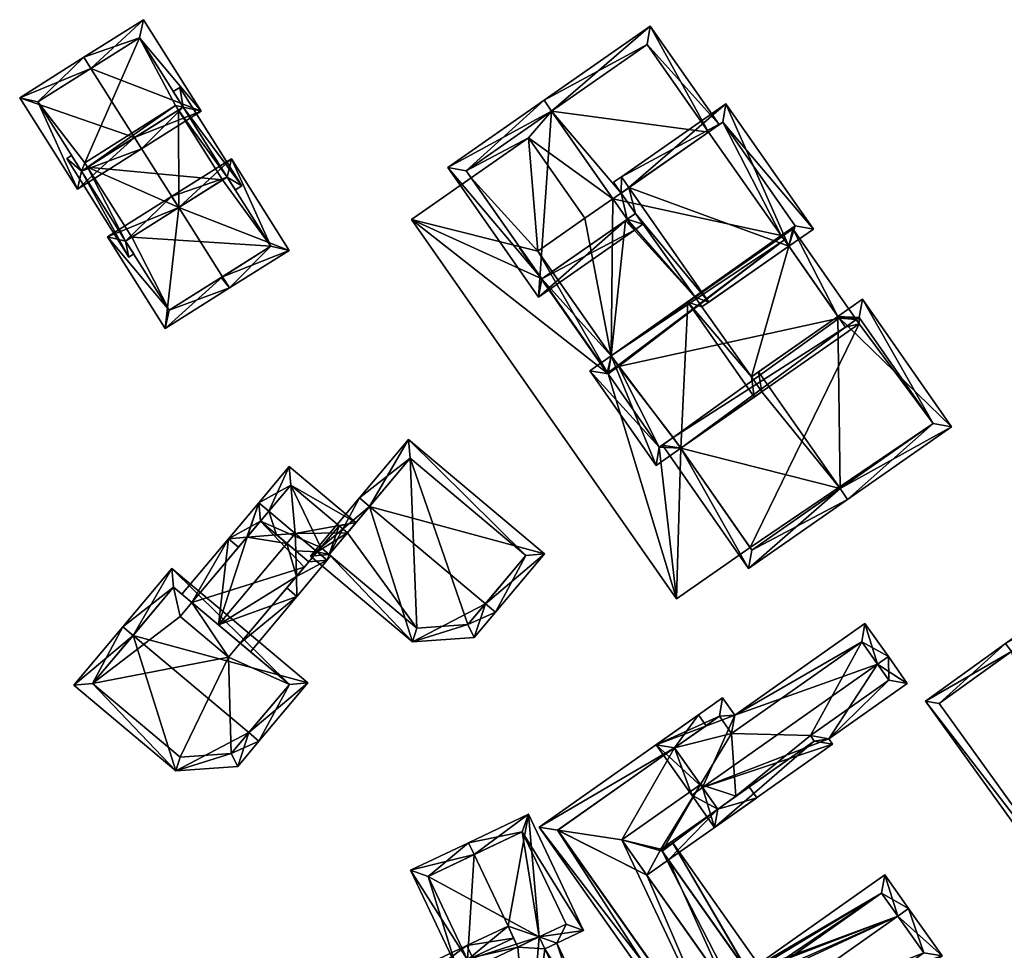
# Model space of a CAD drawing. Header units: inches. Extents: x 2558739 to 2563058, y 1133992 to 1137021.
# Tile 21 of 97: x 2560825 to 2560900, y 1134219 to 1134290. Entities that reach past the tile are written whole.
import ezdxf

# ---------------------------------------------------------------- set-up
doc = ezdxf.new("R2010")
doc.units = ezdxf.units.IN
doc.header["$MEASUREMENT"] = 0
doc.layers.add('Gebaeude Einzelhaus', color=10, linetype='Continuous')

msp = doc.modelspace()

# ---------------------------------------------------------------- meshes
at = {"layer": 'Gebaeude Einzelhaus'}
mesh = msp.add_polyface(dxfattribs=at)
corners = [(2560830.346, 1134286.091, 388.005), (2560838.724, 1134282.844, 384.946), (2560834.346, 1134289.793, 384.946), (2560833.658, 1134280.834, 388.005), (2560834.191, 1134279.988, 388.005), (2560829.813, 1134286.937, 388.005), (2560824.937, 1134283.865, 385.497), (2560829.316, 1134276.916, 385.497), (2560837.345, 1134283.157, 385.517), (2560829.629, 1134278.295, 385.932), (2560834.033, 1134288.414, 385.517), (2560826.316, 1134283.552, 385.932), (2560837.345, 1134283.157, 384.77), (2560834.033, 1134288.414, 376.92), (2560837.345, 1134283.157, 376.92), (2560826.316, 1134283.552, 376.92), (2560829.629, 1134278.295, 376.92), (2560829.629, 1134278.295, 384.702), (2560833.658, 1134280.834, 386.66), (2560836.99, 1134282.933, 384.952), (2560830.096, 1134278.589, 384.929), (2560830.096, 1134278.589, 376.92), (2560836.99, 1134282.933, 376.92), (2560836.776, 1134283.272, 376.92), (2560829.882, 1134278.929, 376.92)]
mesh.append_faces([[corners[k] for k in face] for face in [(11, 9, 7), (6, 11, 7), (0, 11, 5), (10, 0, 5), (5, 11, 6), (2, 10, 5), (8, 10, 1), (1, 10, 2), (9, 3, 4), (4, 3, 8), (7, 9, 4), (4, 8, 1), (3, 7, 4), (5, 6, 0), (0, 6, 3), (3, 6, 7), (0, 2, 5), (4, 1, 3), (3, 1, 0), (0, 1, 2)]], dxfattribs={"color": 13})
mesh.append_faces([[corners[k] for k in face] for face in [(13, 24, 15), (15, 24, 16), (16, 24, 21), (14, 23, 13), (13, 23, 24), (14, 22, 23), (12, 22, 14), (12, 19, 22), (20, 17, 21), (21, 17, 16), (18, 9, 20), (20, 9, 17), (18, 3, 9), (12, 8, 19), (19, 8, 18), (18, 8, 3), (15, 17, 11), (11, 17, 9), (15, 16, 17), (0, 10, 11), (11, 10, 15), (15, 10, 13), (13, 12, 14), (13, 10, 12), (12, 10, 8)]], dxfattribs={"color": 41})
mesh = msp.add_polyface(dxfattribs=at)
corners = [(2560877.209, 1134281.248, 391.704), (2560878.029, 1134281.821, 391.198), (2560872.805, 1134289.303, 391.198), (2560865.311, 1134282.85, 396.176), (2560864.738, 1134283.67, 396.176), (2560870.585, 1134276.623, 395.791), (2560871.045, 1134274.636, 396.176), (2560871.668, 1134275.071, 395.791), (2560872.239, 1134274.253, 395.791), (2560871.616, 1134273.818, 396.176), (2560872.558, 1134287.91, 391.704), (2560857.435, 1134278.571, 391.198), (2560864.314, 1134268.719, 391.198), (2560858.828, 1134278.324, 391.757), (2560864.561, 1134270.111, 391.757), (2560870.921, 1134274.549, 396.091), (2560871.045, 1134274.636, 395.391), (2560872.558, 1134287.91, 376.813), (2560877.209, 1134281.248, 376.813), (2560865.311, 1134282.85, 376.813), (2560869.962, 1134276.188, 376.813), (2560858.828, 1134278.324, 376.813), (2560864.561, 1134270.111, 391.215), (2560859.205, 1134277.783, 382.864), (2560859.205, 1134277.783, 376.813), (2560864.561, 1134270.111, 382.864), (2560865.355, 1134270.665, 391.726), (2560865.356, 1134270.665, 382.864), (2560870.921, 1134274.549, 395.311), (2560867.84, 1134274.707, 376.813), (2560863.566, 1134280.828, 376.813)]
mesh.append_faces([[corners[k] for k in face] for face in [(9, 15, 6), (11, 14, 12), (12, 14, 9), (9, 14, 15), (4, 13, 11), (11, 13, 14), (4, 3, 13), (3, 12, 6), (6, 12, 9), (4, 11, 3), (3, 11, 12), (10, 1, 0), (10, 2, 1), (10, 4, 2), (10, 3, 4), (6, 8, 9), (6, 7, 8), (8, 6, 9), (6, 8, 7), (5, 6, 7), (0, 3, 5), (5, 3, 6), (0, 2, 3), (3, 2, 4), (0, 1, 2)]], dxfattribs={"color": 13})
mesh.append_faces([[corners[k] for k in face] for face in [(20, 30, 19), (19, 30, 21), (21, 30, 24), (20, 29, 30), (15, 16, 6), (15, 28, 16), (15, 26, 28), (26, 22, 27), (27, 22, 25), (15, 14, 26), (26, 14, 22), (22, 23, 25), (23, 21, 24), (22, 13, 23), (23, 13, 21), (22, 14, 13), (13, 19, 21), (13, 3, 19), (17, 18, 19), (19, 18, 20), (3, 10, 19), (19, 10, 17), (17, 0, 18), (17, 10, 0), (6, 16, 7)]], dxfattribs={"color": 41})
mesh = msp.add_polyface(dxfattribs=at)
corners = [(2560837.345, 1134283.157, 384.77), (2560837.089, 1134284.651, 384.518), (2560836.598, 1134284.342, 384.77), (2560841.8, 1134277.174, 384.518), (2560840.692, 1134277.845, 384.77), (2560836.99, 1134282.933, 384.952), (2560837.005, 1134275.522, 386.66), (2560833.658, 1134280.834, 386.66), (2560840.337, 1134277.621, 384.952), (2560841.309, 1134276.865, 384.769), (2560832.976, 1134272.983, 384.702), (2560833.214, 1134271.765, 384.518), (2560833.593, 1134272.004, 384.702), (2560829.629, 1134278.295, 384.702), (2560828.503, 1134279.242, 384.518), (2560830.096, 1134278.589, 384.929), (2560833.443, 1134273.277, 384.929), (2560828.882, 1134279.481, 384.702), (2560840.337, 1134277.621, 376.92), (2560836.99, 1134282.933, 376.92), (2560830.096, 1134278.589, 376.92), (2560833.443, 1134273.277, 376.92), (2560829.882, 1134278.929, 376.92), (2560836.776, 1134283.272, 376.92)]
mesh.append_faces([[corners[k] for k in face] for face in [(13, 14, 17), (13, 11, 14), (15, 10, 13), (13, 10, 11), (11, 10, 12), (15, 16, 10), (4, 3, 9), (4, 0, 3), (3, 0, 1), (1, 0, 2), (8, 5, 4), (4, 5, 0), (14, 13, 17), (15, 6, 7), (15, 16, 6), (13, 10, 15), (15, 10, 16), (14, 11, 13), (13, 11, 10), (10, 11, 12), (3, 4, 9), (4, 5, 8), (8, 5, 6), (6, 5, 7), (3, 0, 4), (4, 0, 5), (3, 1, 0), (0, 1, 2)]], dxfattribs={"color": 13})
mesh.append_faces([[corners[k] for k in face] for face in [(20, 18, 21), (20, 19, 18), (20, 23, 19), (20, 22, 23), (21, 16, 20), (20, 16, 15), (8, 18, 5), (5, 18, 19)]], dxfattribs={"color": 41})
mesh = msp.add_polyface(dxfattribs=at)
corners = [(2560869.826, 1134264.264, 392.277), (2560868.211, 1134263.136, 391.198), (2560873.238, 1134255.936, 391.198), (2560875.111, 1134257.244, 392.45), (2560875.663, 1134268.34, 396.176), (2560880.69, 1134261.14, 396.176), (2560880.474, 1134262.671, 395.818), (2560881.263, 1134261.54, 395.818), (2560883.321, 1134272.592, 391.71), (2560887.051, 1134267.263, 391.706), (2560876.721, 1134267.983, 395.836), (2560876.206, 1134268.719, 395.836), (2560883.626, 1134273.9, 391.198), (2560888.436, 1134267.012, 391.198), (2560887.149, 1134267.123, 391.706), (2560882.806, 1134273.328, 391.711), (2560887.616, 1134266.439, 391.711), (2560870.398, 1134263.444, 392.277), (2560869.61, 1134262.895, 391.751), (2560873.485, 1134257.329, 391.746), (2560874.539, 1134258.064, 392.45), (2560875.111, 1134257.244, 391.742), (2560874.539, 1134258.064, 391.742), (2560873.718, 1134257.492, 391.198), (2560880.266, 1134248.115, 391.198), (2560887.206, 1134254.18, 396.176), (2560887.779, 1134253.36, 396.176), (2560881.014, 1134263.048, 396.176), (2560895.673, 1134258.871, 391.198), (2560887.051, 1134267.263, 392.369), (2560888.908, 1134268.56, 391.198), (2560880.514, 1134249.508, 391.742), (2560894.28, 1134259.119, 391.715), (2560888.66, 1134267.168, 391.715), (2560887.149, 1134267.123, 392.369), (2560887.616, 1134266.439, 392.373), (2560877.248, 1134268.351, 396.176), (2560871.668, 1134275.071, 395.791), (2560871.045, 1134274.636, 395.391), (2560870.921, 1134274.549, 395.311), (2560869.826, 1134264.264, 391.727), (2560871.182, 1134277.04, 396.176), (2560870.585, 1134276.623, 395.791), (2560870.609, 1134277.86, 396.176), (2560870.012, 1134277.443, 395.791), (2560865.355, 1134270.665, 391.726), (2560864.561, 1134270.111, 391.215), (2560870.339, 1134263.528, 391.727), (2560869.519, 1134262.955, 391.198), (2560862.88, 1134272.464, 391.198), (2560862.906, 1134272.482, 391.215), (2560883.321, 1134272.592, 392.367), (2560885.184, 1134273.893, 391.198), (2560878.545, 1134283.401, 391.198), (2560882.748, 1134273.411, 392.367), (2560883.791, 1134274.14, 391.713), (2560878.298, 1134282.009, 391.712), (2560870.398, 1134263.444, 382.864), (2560869.825, 1134264.264, 382.864), (2560869.61, 1134262.895, 382.864), (2560873.485, 1134257.329, 382.864), (2560874.539, 1134258.064, 382.864), (2560875.111, 1134257.244, 382.864), (2560888.436, 1134267.012, 376.813), (2560887.616, 1134266.439, 376.813), (2560887.149, 1134267.123, 376.813), (2560882.978, 1134273.083, 376.813), (2560882.806, 1134273.328, 376.813), (2560875.111, 1134257.244, 376.813), (2560874.539, 1134258.064, 376.813), (2560888.654, 1134266.7, 376.813), (2560870.398, 1134263.444, 376.813), (2560873.485, 1134257.329, 376.813), (2560869.61, 1134262.895, 376.813), (2560870.339, 1134263.528, 376.813), (2560869.826, 1134264.264, 376.813), (2560880.372, 1134249.712, 382.864), (2560880.514, 1134249.508, 376.813), (2560880.372, 1134249.712, 376.813), (2560894.28, 1134259.119, 376.813), (2560888.66, 1134267.168, 376.813), (2560882.748, 1134273.411, 376.813), (2560883.791, 1134274.14, 376.813), (2560878.298, 1134282.009, 376.813), (2560877.209, 1134281.248, 391.704), (2560877.209, 1134281.248, 376.813), (2560865.356, 1134270.665, 382.864), (2560864.273, 1134272.216, 376.813), (2560867.84, 1134274.707, 376.813), (2560869.962, 1134276.188, 376.813)]
mesh.append_faces([[corners[k] for k in face] for face in [(52, 56, 53), (53, 56, 43), (43, 56, 41), (51, 55, 52), (52, 55, 56), (51, 54, 55), (40, 46, 45), (46, 49, 50), (40, 48, 46), (46, 48, 49), (40, 47, 48), (43, 42, 44), (43, 41, 42), (51, 41, 36), (51, 53, 41), (41, 53, 43), (51, 52, 53), (49, 46, 50), (49, 48, 46), (40, 46, 48), (47, 40, 48), (45, 46, 40), (40, 39, 45), (42, 43, 44), (37, 41, 42), (42, 41, 43), (37, 36, 41), (40, 11, 39), (39, 11, 38), (38, 11, 37), (37, 11, 36), (36, 11, 10), (29, 33, 34), (34, 33, 35), (32, 26, 25), (32, 28, 26), (29, 30, 33), (33, 30, 32), (32, 30, 28), (21, 23, 22), (31, 24, 21), (21, 24, 23), (31, 26, 24), (31, 25, 26), (25, 29, 27), (25, 28, 29), (29, 28, 30), (25, 26, 28), (7, 27, 6), (21, 25, 7), (7, 25, 27), (21, 24, 25), (25, 24, 26), (21, 23, 24), (21, 22, 23), (12, 8, 15), (13, 9, 12), (12, 9, 8), (13, 14, 9), (13, 16, 14), (1, 19, 2), (2, 19, 3), (3, 19, 20), (0, 18, 1), (1, 18, 19), (0, 17, 18), (13, 14, 16), (15, 8, 12), (13, 9, 14), (9, 13, 12), (9, 12, 8), (4, 10, 11), (4, 6, 10), (10, 6, 8), (8, 6, 9), (4, 5, 6), (6, 5, 7), (0, 3, 4), (4, 3, 5), (0, 2, 3), (0, 1, 2)]], dxfattribs={"color": 13})
mesh.append_faces([[corners[k] for k in face] for face in [(75, 81, 67), (81, 83, 82), (81, 85, 83), (75, 89, 81), (81, 89, 85), (75, 88, 89), (75, 87, 88), (51, 36, 8), (8, 36, 10), (40, 45, 58), (58, 45, 86), (41, 84, 42), (84, 83, 85), (41, 56, 84), (84, 56, 83), (56, 82, 83), (56, 55, 82), (55, 81, 82), (55, 54, 81), (8, 15, 51), (51, 15, 54), (54, 15, 81), (81, 15, 67), (78, 79, 77), (78, 70, 79), (79, 70, 80), (80, 70, 63), (78, 68, 70), (35, 16, 34), (34, 16, 14), (34, 14, 29), (29, 14, 9), (33, 16, 35), (33, 13, 16), (33, 80, 13), (13, 80, 63), (33, 32, 80), (80, 32, 79), (32, 77, 79), (25, 31, 32), (32, 31, 77), (77, 76, 78), (76, 21, 62), (77, 31, 76), (76, 31, 21), (27, 9, 6), (27, 29, 9), (70, 64, 63), (66, 75, 67), (66, 74, 75), (65, 71, 66), (66, 71, 74), (71, 72, 73), (64, 69, 65), (65, 69, 71), (71, 69, 72), (70, 68, 64), (64, 68, 69), (16, 64, 14), (14, 64, 65), (8, 66, 15), (15, 66, 67), (9, 65, 8), (8, 65, 66), (9, 14, 65), (13, 64, 16), (13, 63, 64), (5, 21, 7), (5, 3, 21), (21, 61, 62), (21, 22, 61), (21, 3, 22), (22, 3, 20), (19, 22, 20), (19, 60, 22), (22, 60, 61), (59, 19, 18), (59, 60, 19), (57, 18, 17), (57, 59, 18), (40, 17, 0), (58, 57, 40), (40, 57, 17), (0, 4, 40), (40, 4, 11)]], dxfattribs={"color": 41})
mesh = msp.add_polyface(dxfattribs=at)
corners = [(2560874.796, 1134245.819, 382.864), (2560873.485, 1134257.329, 382.864), (2560869.61, 1134262.895, 382.864), (2560875.111, 1134257.244, 382.864), (2560874.539, 1134258.064, 382.864), (2560869.825, 1134264.264, 382.864), (2560870.398, 1134263.444, 382.864), (2560864.561, 1134270.111, 382.864), (2560854.684, 1134274.626, 382.864), (2560865.356, 1134270.665, 382.864), (2560859.205, 1134277.783, 382.864), (2560880.372, 1134249.712, 382.864), (2560859.205, 1134277.783, 376.813), (2560854.684, 1134274.626, 376.813), (2560874.796, 1134245.819, 376.813), (2560880.372, 1134249.712, 376.813), (2560873.485, 1134257.329, 376.813), (2560874.539, 1134258.064, 376.813), (2560875.111, 1134257.244, 376.813), (2560869.61, 1134262.895, 376.813), (2560864.273, 1134272.216, 376.813), (2560863.566, 1134280.828, 376.813), (2560867.84, 1134274.707, 376.813), (2560869.826, 1134264.264, 376.813), (2560870.339, 1134263.528, 376.813), (2560870.398, 1134263.444, 376.813)]
mesh.append_faces([[corners[k] for k in face] for face in [(3, 0, 11), (8, 7, 10), (7, 5, 9), (0, 2, 8), (8, 2, 7), (7, 2, 5), (5, 2, 6), (4, 1, 3), (3, 1, 0), (0, 1, 2)]], dxfattribs={"color": 13})
mesh.append_faces([[corners[k] for k in face] for face in [(19, 24, 25), (19, 23, 24), (19, 20, 23), (20, 21, 22), (20, 12, 21), (19, 13, 20), (20, 13, 12), (16, 14, 19), (19, 14, 13), (16, 18, 14), (14, 18, 15), (16, 17, 18), (14, 15, 0), (0, 15, 11), (0, 8, 14), (14, 8, 13), (10, 12, 8), (8, 12, 13)]], dxfattribs={"color": 41})
mesh = msp.add_polyface(dxfattribs=at)
corners = [(2560837.005, 1134275.522, 388.127), (2560845.384, 1134272.274, 385.069), (2560841.005, 1134279.224, 385.069), (2560840.319, 1134270.263, 388.127), (2560840.851, 1134269.418, 388.127), (2560836.472, 1134276.368, 388.127), (2560831.597, 1134273.296, 385.619), (2560835.975, 1134266.346, 385.619), (2560844.005, 1134272.587, 385.64), (2560840.692, 1134277.845, 385.64), (2560832.976, 1134272.983, 386.054), (2560836.288, 1134267.725, 386.054), (2560840.225, 1134270.204, 388.079), (2560836.288, 1134267.725, 376.92), (2560844.005, 1134272.587, 376.92), (2560840.692, 1134277.845, 376.92), (2560840.692, 1134277.845, 384.77), (2560837.005, 1134275.522, 386.66), (2560833.443, 1134273.277, 384.929), (2560832.976, 1134272.983, 384.702), (2560840.337, 1134277.621, 384.952), (2560840.337, 1134277.621, 376.92), (2560833.443, 1134273.277, 376.92), (2560832.976, 1134272.983, 376.92)]
mesh.append_faces([[corners[k] for k in face] for face in [(3, 8, 4), (4, 11, 12), (12, 3, 4), (7, 11, 4), (10, 11, 6), (6, 11, 7), (0, 10, 5), (9, 0, 5), (5, 10, 6), (8, 9, 2), (2, 9, 5), (4, 8, 1), (1, 8, 2), (0, 7, 3), (3, 7, 4), (5, 6, 0), (0, 6, 7), (0, 2, 5), (4, 1, 3), (3, 1, 0), (0, 1, 2)]], dxfattribs={"color": 13})
mesh.append_faces([[corners[k] for k in face] for face in [(14, 21, 15), (14, 22, 21), (14, 13, 22), (22, 13, 23), (11, 19, 13), (13, 19, 23), (11, 10, 19), (19, 22, 23), (19, 18, 22), (20, 16, 21), (21, 16, 15), (17, 9, 20), (20, 9, 16), (17, 0, 9), (19, 10, 18), (18, 10, 17), (17, 10, 0), (14, 16, 8), (8, 16, 9), (14, 15, 16), (8, 13, 14), (8, 11, 13), (8, 12, 11), (3, 12, 8)]], dxfattribs={"color": 41})
mesh = msp.add_polyface(dxfattribs=at)
corners = [(2560851.494, 1134252.832, 387.943), (2560847.009, 1134249.051, 385.314), (2560854.747, 1134242.547, 385.314), (2560850.728, 1134253.476, 387.943), (2560860.284, 1134245.443, 387.943), (2560859.438, 1134242.882, 386.804), (2560861.05, 1134244.799, 387.943), (2560864.769, 1134249.224, 385.314), (2560854.447, 1134257.9, 385.314), (2560858.945, 1134243.849, 386.996), (2560863.36, 1134249.102, 385.769), (2560854.569, 1134256.491, 385.769), (2560848.418, 1134249.173, 385.768), (2560855.081, 1134243.573, 385.768), (2560858.945, 1134243.849, 376.647), (2560863.36, 1134249.102, 376.647), (2560854.569, 1134256.491, 376.647), (2560849.815, 1134250.835, 382.601), (2560849.815, 1134250.835, 376.647), (2560848.418, 1134249.173, 383.491), (2560855.081, 1134243.573, 376.647), (2560848.418, 1134249.173, 376.647)]
mesh.append_faces([[corners[k] for k in face] for face in [(12, 13, 2), (2, 13, 9), (1, 12, 2), (0, 12, 3), (11, 0, 3), (3, 12, 1), (10, 11, 8), (8, 11, 3), (7, 10, 8), (4, 10, 6), (9, 4, 6), (6, 10, 7), (2, 9, 5), (5, 9, 6), (0, 8, 3), (6, 7, 4), (4, 7, 0), (0, 7, 8), (4, 5, 6), (0, 2, 4), (4, 2, 5), (3, 1, 0), (0, 1, 2)]], dxfattribs={"color": 13})
mesh.append_faces([[corners[k] for k in face] for face in [(14, 16, 15), (14, 20, 16), (16, 20, 18), (18, 20, 21), (19, 13, 12), (19, 20, 13), (19, 21, 20), (9, 13, 14), (14, 13, 20), (0, 17, 12), (12, 17, 19), (17, 16, 18), (0, 11, 17), (17, 11, 16), (11, 10, 16), (16, 10, 15), (10, 14, 15), (4, 9, 10), (10, 9, 14)]], dxfattribs={"color": 41})
mesh = msp.add_polyface(dxfattribs=at)
corners = [(2560845.938, 1134247.503, 382.655), (2560845.978, 1134245.996, 382.193), (2560848.284, 1134248.74, 383.662), (2560845.213, 1134246.639, 382.193), (2560847.519, 1134249.383, 383.662), (2560845.887, 1134249.449, 383.253), (2560845.853, 1134250.784, 383.662), (2560844.438, 1134250.668, 383.253), (2560843.85, 1134252.467, 383.662), (2560842.194, 1134250.483, 382.603), (2560843.084, 1134253.111, 383.662), (2560842.18, 1134250.482, 382.599), (2560840.778, 1134250.367, 382.193), (2560841.543, 1134249.724, 382.193), (2560850.456, 1134251.597, 382.193), (2560845.391, 1134255.855, 382.193), (2560849.815, 1134250.835, 382.601), (2560848.418, 1134249.173, 383.491), (2560848.553, 1134249.059, 383.491), (2560842.187, 1134250.489, 382.603), (2560847.786, 1134249.7, 383.492), (2560849.183, 1134251.362, 382.602), (2560845.513, 1134254.447, 382.602), (2560845.513, 1134254.447, 376.647), (2560849.183, 1134251.362, 376.647), (2560843.206, 1134251.703, 382.599), (2560843.206, 1134251.703, 376.647), (2560842.187, 1134250.489, 382.599), (2560846.876, 1134248.618, 382.655), (2560847.786, 1134249.7, 376.647), (2560846.876, 1134248.618, 376.647), (2560848.418, 1134249.173, 376.647), (2560849.815, 1134250.835, 376.647)]
mesh.append_faces([[corners[k] for k in face] for face in [(14, 22, 15), (15, 22, 10), (10, 22, 8), (16, 21, 14), (14, 21, 22), (2, 17, 18), (2, 4, 17), (17, 4, 20), (0, 1, 3), (0, 2, 1), (0, 4, 2), (11, 19, 9), (19, 10, 8), (11, 12, 19), (19, 12, 10), (11, 13, 12), (17, 2, 18), (16, 4, 17), (17, 4, 2), (16, 6, 4), (6, 15, 8), (8, 15, 10), (16, 14, 6), (6, 14, 15), (11, 12, 13), (9, 10, 11), (11, 10, 12), (7, 8, 9), (9, 8, 10), (5, 6, 7), (7, 6, 8), (0, 4, 5), (5, 4, 6), (0, 2, 4), (3, 1, 0), (0, 1, 2)]], dxfattribs={"color": 13})
mesh.append_faces([[corners[k] for k in face] for face in [(23, 29, 26), (26, 29, 30), (23, 24, 29), (29, 24, 31), (31, 24, 32), (24, 16, 32), (24, 21, 16), (17, 29, 31), (17, 20, 29), (20, 28, 29), (29, 28, 30), (20, 4, 28), (28, 4, 0), (27, 9, 19), (19, 25, 27), (25, 23, 26), (25, 22, 23), (19, 8, 25), (25, 8, 22), (22, 21, 23), (23, 21, 24)]], dxfattribs={"color": 41})
mesh = msp.add_polyface(dxfattribs=at)
corners = [(2560840.778, 1134250.367, 382.193), (2560837.245, 1134246.165, 382.193), (2560838.011, 1134245.522, 382.599), (2560840.015, 1134243.838, 383.662), (2560842.194, 1134250.483, 382.603), (2560845.21, 1134250.019, 383.662), (2560844.438, 1134250.668, 383.253), (2560845.853, 1134250.784, 383.662), (2560842.187, 1134250.489, 382.599), (2560843.206, 1134251.703, 382.599), (2560843.084, 1134253.111, 382.193), (2560843.85, 1134252.467, 382.599), (2560841.68, 1134242.438, 382.656), (2560842.445, 1134241.795, 382.193), (2560845.978, 1134245.996, 382.193), (2560845.938, 1134247.503, 382.655), (2560848.284, 1134248.74, 382.193), (2560846.876, 1134248.618, 382.655), (2560847.519, 1134249.383, 382.655), (2560845.887, 1134249.449, 383.253), (2560842.18, 1134250.482, 382.599), (2560843.206, 1134251.703, 376.647), (2560838.011, 1134245.522, 376.647), (2560846.529, 1134248.205, 376.647), (2560846.876, 1134248.618, 376.647), (2560841.68, 1134242.438, 376.647), (2560840.799, 1134241.39, 376.647), (2560837.13, 1134244.474, 376.647)]
mesh.append_faces([[corners[k] for k in face] for face in [(5, 7, 19), (15, 14, 12), (12, 14, 13), (17, 16, 15), (15, 16, 14), (17, 18, 16), (5, 6, 7), (9, 10, 11), (20, 0, 8), (8, 0, 9), (9, 0, 10), (20, 2, 0), (0, 2, 1), (5, 19, 7), (3, 15, 5), (5, 15, 19), (15, 16, 17), (17, 16, 18), (12, 14, 3), (3, 14, 15), (15, 14, 16), (12, 13, 14), (0, 9, 10), (10, 9, 11), (0, 8, 9), (0, 4, 8), (4, 5, 6), (6, 5, 7), (0, 3, 4), (4, 3, 5), (0, 2, 3), (0, 1, 2)]], dxfattribs={"color": 13})
mesh.append_faces([[corners[k] for k in face] for face in [(22, 26, 27), (22, 25, 26), (22, 23, 25), (22, 21, 23), (23, 21, 24), (23, 15, 25), (25, 15, 12), (23, 17, 15), (23, 24, 17), (20, 22, 2), (8, 21, 20), (20, 21, 22), (8, 9, 21), (5, 19, 6)]], dxfattribs={"color": 41})
mesh = msp.add_polyface(dxfattribs=at)
corners = [(2560833.539, 1134243.037, 387.576), (2560829.054, 1134239.256, 384.946), (2560836.792, 1134232.752, 384.946), (2560832.773, 1134243.681, 387.576), (2560842.329, 1134235.648, 387.576), (2560841.483, 1134233.088, 386.436), (2560843.095, 1134235.004, 387.576), (2560846.814, 1134239.429, 384.946), (2560836.492, 1134248.105, 384.946), (2560840.99, 1134234.055, 386.629), (2560845.405, 1134239.307, 385.4), (2560836.614, 1134246.696, 385.401), (2560830.463, 1134239.378, 385.4), (2560837.126, 1134233.778, 385.4), (2560840.99, 1134234.055, 376.646), (2560845.405, 1134239.307, 376.647), (2560840.015, 1134243.838, 383.662), (2560838.011, 1134245.522, 382.599), (2560836.614, 1134246.696, 376.647), (2560841.68, 1134242.438, 382.656), (2560841.68, 1134242.438, 376.647), (2560838.011, 1134245.522, 376.647), (2560830.463, 1134239.378, 376.647), (2560837.126, 1134233.778, 376.646), (2560840.799, 1134241.39, 376.647), (2560837.13, 1134244.474, 376.647)]
mesh.append_faces([[corners[k] for k in face] for face in [(12, 13, 2), (2, 13, 9), (1, 12, 2), (0, 12, 3), (11, 0, 3), (3, 12, 1), (10, 11, 8), (8, 11, 3), (7, 10, 8), (4, 10, 6), (9, 4, 6), (6, 10, 7), (2, 9, 5), (5, 9, 6), (0, 8, 3), (6, 7, 4), (4, 7, 0), (0, 7, 8), (4, 5, 6), (0, 2, 4), (4, 2, 5), (3, 1, 0), (0, 1, 2)]], dxfattribs={"color": 13})
mesh.append_faces([[corners[k] for k in face] for face in [(14, 24, 15), (15, 24, 20), (25, 18, 21), (24, 22, 25), (25, 22, 18), (14, 23, 24), (24, 23, 22), (13, 12, 23), (23, 12, 22), (9, 13, 14), (14, 13, 23), (0, 11, 12), (12, 11, 22), (22, 11, 18), (18, 17, 21), (19, 15, 20), (16, 10, 19), (19, 10, 15), (18, 11, 17), (17, 11, 16), (16, 11, 10), (10, 14, 15), (4, 9, 10), (10, 9, 14)]], dxfattribs={"color": 41})
mesh = msp.add_polyface(dxfattribs=at)
corners = [(2560912.927, 1134224.142, 392.788), (2560913.364, 1134223.535, 392.788), (2560919.529, 1134227.97, 388.639), (2560900.216, 1134241.811, 392.788), (2560905.941, 1134246.854, 388.639), (2560899.778, 1134242.419, 392.788), (2560893.691, 1134238.039, 388.639), (2560907.278, 1134219.156, 388.639), (2560918.483, 1134228.141, 389.048), (2560905.77, 1134245.808, 389.049), (2560907.449, 1134220.203, 389.054), (2560912.821, 1134224.066, 392.716), (2560894.738, 1134237.869, 389.054), (2560911.165, 1134222.875, 385.677), (2560913.933, 1134224.866, 386.624), (2560911.165, 1134222.875, 385.577), (2560907.449, 1134220.203, 377.512), (2560918.483, 1134228.141, 377.512), (2560917.166, 1134227.193, 385.577), (2560915.477, 1134225.978, 386.072), (2560912.611, 1134223.915, 386.072), (2560917.166, 1134227.193, 385.677), (2560905.77, 1134245.808, 377.512), (2560894.738, 1134237.869, 377.512)]
mesh.append_faces([[corners[k] for k in face] for face in [(12, 5, 3), (10, 6, 12), (12, 6, 5), (10, 7, 6), (0, 1, 11), (11, 1, 10), (10, 1, 7), (5, 9, 3), (8, 1, 0), (8, 2, 1), (5, 4, 9), (9, 4, 8), (8, 4, 2), (3, 7, 0), (0, 7, 1), (3, 6, 7), (3, 5, 6), (3, 4, 5), (0, 2, 3), (3, 2, 4), (0, 1, 2)]], dxfattribs={"color": 13})
mesh.append_faces([[corners[k] for k in face] for face in [(17, 16, 22), (22, 16, 23), (10, 12, 16), (16, 12, 23), (3, 9, 12), (12, 9, 23), (23, 9, 22), (9, 8, 22), (22, 8, 17), (21, 8, 14), (8, 21, 18), (15, 17, 20), (20, 17, 19), (19, 17, 18), (18, 17, 8), (15, 16, 17), (13, 10, 15), (15, 10, 16), (14, 11, 13), (11, 14, 8), (13, 11, 10), (0, 11, 8)]], dxfattribs={"color": 41})
mesh = msp.add_polyface(dxfattribs=at)
corners = [(2560876.772, 1134231.472, 385.249), (2560877.683, 1134228.448, 383.828), (2560886.643, 1134234.769, 383.828), (2560875.955, 1134230.896, 385.249), (2560886.351, 1134235.181, 384.068), (2560890.058, 1134240.848, 385.25), (2560892.313, 1134239.388, 384.068), (2560890.876, 1134241.425, 385.25), (2560889.1, 1134243.94, 384.16), (2560879.216, 1134236.966, 384.16), (2560873.251, 1134234.728, 383.592), (2560878.289, 1134238.281, 383.592), (2560877.923, 1134229.841, 384.303), (2560885.249, 1134235.009, 384.303), (2560884.957, 1134235.422, 384.542), (2560890.919, 1134239.628, 384.542), (2560888.86, 1134242.546, 384.514), (2560878.976, 1134235.573, 384.514), (2560878.048, 1134236.888, 383.945), (2560874.645, 1134234.487, 383.946), (2560890.919, 1134239.628, 377.126), (2560884.957, 1134235.422, 377.126), (2560888.86, 1134242.546, 377.126), (2560878.976, 1134235.573, 377.126), (2560878.048, 1134236.888, 377.126), (2560874.645, 1134234.487, 383.127), (2560874.645, 1134234.487, 377.126), (2560876.611, 1134231.7, 384.777), (2560877.923, 1134229.841, 383.954), (2560877.923, 1134229.841, 377.126), (2560879.302, 1134230.814, 377.126), (2560885.249, 1134235.009, 377.126), (2560876.611, 1134231.7, 377.126)]
mesh.append_faces([[corners[k] for k in face] for face in [(10, 19, 3), (3, 19, 0), (9, 18, 11), (11, 18, 10), (10, 18, 19), (9, 17, 18), (5, 16, 7), (7, 16, 8), (8, 16, 9), (9, 16, 17), (4, 15, 6), (6, 15, 7), (7, 15, 5), (4, 14, 15), (1, 13, 2), (2, 13, 4), (4, 13, 14), (0, 12, 3), (3, 12, 1), (1, 12, 13), (0, 10, 3), (5, 9, 0), (0, 9, 10), (10, 9, 11), (7, 8, 5), (5, 8, 9), (5, 6, 7), (0, 4, 5), (5, 4, 6), (0, 2, 4), (3, 1, 0), (0, 1, 2)]], dxfattribs={"color": 13})
mesh.append_faces([[corners[k] for k in face] for face in [(32, 30, 29), (30, 21, 31), (21, 22, 20), (26, 23, 32), (32, 23, 30), (30, 23, 21), (21, 23, 22), (26, 24, 23), (14, 13, 21), (21, 13, 31), (28, 13, 12), (28, 30, 13), (13, 30, 31), (28, 29, 30), (12, 27, 28), (27, 19, 25), (12, 0, 27), (27, 0, 19), (18, 25, 19), (18, 24, 25), (25, 24, 26), (18, 23, 24), (18, 17, 23), (17, 16, 23), (23, 16, 22), (16, 20, 22), (5, 15, 16), (16, 15, 20), (15, 14, 20), (20, 14, 21)]], dxfattribs={"color": 41})
mesh = msp.add_polyface(dxfattribs=at)
corners = [(2560879.41, 1134208.946, 383.127), (2560879.138, 1134207.529, 382.643), (2560894.953, 1134218.688, 382.643), (2560891.592, 1134221.716, 384.776), (2560892.409, 1134222.293, 384.776), (2560880.338, 1134213.775, 384.776), (2560870.655, 1134227.496, 384.777), (2560865.793, 1134228.242, 383.127), (2560865.767, 1134228.246, 383.118), (2560864.369, 1134228.461, 382.643), (2560893.559, 1134218.928, 383.127), (2560879.378, 1134208.923, 383.109), (2560877.923, 1134229.841, 383.954), (2560880.889, 1134230.71, 383.592), (2560880.312, 1134231.527, 383.954), (2560874.186, 1134225.98, 383.592), (2560873.717, 1134226.643, 383.886), (2560876.611, 1134231.7, 384.777), (2560873.609, 1134226.796, 383.954), (2560874.645, 1134234.487, 383.127), (2560876.458, 1134236.99, 382.643), (2560877.034, 1134236.173, 383.127), (2560890.604, 1134224.85, 383.592), (2560880.181, 1134217.496, 383.592), (2560880.278, 1134217.358, 383.656), (2560880.622, 1134216.86, 383.885), (2560890.364, 1134223.456, 383.971), (2560880.751, 1134216.674, 383.971), (2560881.568, 1134217.251, 383.442), (2560874.427, 1134227.373, 383.442), (2560880.751, 1134216.674, 383.886), (2560873.609, 1134226.796, 383.886), (2560880.278, 1134217.358, 383.882), (2560865.793, 1134228.242, 377.126), (2560865.767, 1134228.246, 377.126), (2560879.378, 1134208.923, 377.126), (2560893.559, 1134218.928, 377.126), (2560891.592, 1134221.716, 377.126), (2560880.338, 1134213.775, 377.126), (2560872.544, 1134224.821, 377.126), (2560878.533, 1134216.333, 377.126), (2560870.655, 1134227.496, 377.126), (2560873.609, 1134226.796, 377.126), (2560874.186, 1134225.98, 377.126), (2560877.923, 1134229.841, 377.126), (2560876.611, 1134231.7, 377.126), (2560874.645, 1134234.487, 377.126), (2560890.364, 1134223.456, 377.126), (2560880.751, 1134216.674, 377.126), (2560880.278, 1134217.358, 377.126), (2560880.181, 1134217.496, 377.126)]
mesh.append_faces([[corners[k] for k in face] for face in [(32, 28, 25), (25, 28, 30), (31, 29, 16), (16, 29, 32), (32, 29, 28), (25, 16, 5), (5, 16, 6), (25, 29, 16), (16, 29, 31), (30, 28, 25), (25, 28, 29), (3, 26, 4), (4, 26, 22), (22, 26, 23), (23, 26, 24), (24, 26, 25), (25, 26, 27), (3, 25, 5), (3, 24, 25), (3, 23, 24), (3, 22, 23), (3, 4, 22), (9, 19, 8), (8, 19, 7), (9, 20, 19), (19, 20, 21), (19, 6, 17), (19, 7, 6), (19, 8, 7), (19, 9, 8), (21, 20, 19), (19, 20, 9), (12, 16, 18), (12, 15, 16), (12, 13, 15), (12, 14, 13), (16, 17, 6), (15, 12, 16), (16, 12, 17), (15, 13, 12), (12, 13, 14), (11, 0, 1), (9, 11, 1), (8, 11, 9), (4, 10, 3), (0, 10, 2), (1, 0, 2), (2, 10, 4), (0, 8, 1), (1, 8, 9), (0, 7, 8), (5, 6, 0), (0, 6, 7), (0, 2, 5), (5, 2, 3), (3, 2, 4), (0, 1, 2)]], dxfattribs={"color": 13})
mesh.append_faces([[corners[k] for k in face] for face in [(50, 40, 43), (43, 40, 39), (15, 23, 43), (43, 23, 50), (16, 32, 15), (15, 32, 23), (23, 32, 24), (25, 24, 32), (37, 48, 47), (48, 40, 49), (49, 40, 50), (37, 38, 48), (48, 38, 40), (30, 25, 27), (30, 24, 25), (30, 48, 24), (24, 48, 49), (24, 49, 23), (23, 49, 50), (26, 30, 27), (26, 47, 30), (30, 47, 48), (26, 37, 47), (26, 3, 37), (46, 41, 33), (46, 45, 41), (46, 33, 19), (19, 33, 7), (41, 42, 39), (39, 42, 43), (41, 45, 42), (42, 45, 44), (12, 31, 44), (44, 31, 42), (12, 18, 31), (16, 31, 18), (16, 15, 31), (31, 15, 42), (42, 15, 43), (39, 33, 41), (39, 34, 33), (38, 35, 40), (40, 35, 39), (39, 35, 34), (38, 36, 35), (38, 37, 36), (3, 10, 37), (37, 10, 36), (10, 0, 36), (36, 0, 35), (0, 11, 35), (11, 34, 35), (11, 8, 34), (7, 33, 8), (8, 33, 34)]], dxfattribs={"color": 41})
mesh = msp.add_polyface(dxfattribs=at)
corners = [(2560862.432, 1134220.05, 385.415), (2560862.757, 1134219.367, 385.416), (2560862.004, 1134220.955, 385.415), (2560858.934, 1134218.393, 383.213), (2560859.43, 1134226.386, 385.416), (2560854.6, 1134225.204, 382.644), (2560859.001, 1134227.29, 385.416), (2560858.031, 1134217.965, 382.644), (2560864.37, 1134220.132, 384.399), (2560867.745, 1134220.625, 382.54), (2560863.563, 1134229.451, 382.54), (2560865.702, 1134219.657, 383.829), (2560864.798, 1134219.228, 384.399), (2560866.413, 1134221.1, 383.11), (2560863.087, 1134228.119, 383.11), (2560855.932, 1134224.728, 383.213), (2560864.37, 1134220.131, 376.858), (2560866.413, 1134221.1, 376.858), (2560863.087, 1134228.119, 376.858), (2560855.932, 1134224.728, 376.858), (2560858.934, 1134218.393, 376.858), (2560859.258, 1134217.709, 376.858)]
mesh.append_faces([[corners[k] for k in face] for face in [(6, 15, 5), (5, 15, 7), (7, 15, 3), (6, 4, 15), (9, 14, 10), (10, 14, 6), (6, 14, 4), (11, 13, 9), (9, 13, 14), (11, 8, 13), (11, 12, 8), (11, 8, 12), (8, 2, 1), (8, 10, 2), (2, 10, 4), (4, 10, 6), (11, 9, 8), (8, 9, 10), (3, 5, 7), (3, 4, 5), (5, 4, 6), (0, 2, 3), (3, 2, 4), (0, 1, 2)]], dxfattribs={"color": 13})
mesh.append_faces([[corners[k] for k in face] for face in [(16, 18, 17), (16, 19, 18), (16, 20, 19), (16, 21, 20), (19, 20, 15), (15, 20, 3), (4, 14, 15), (15, 14, 19), (19, 14, 18), (14, 13, 18), (18, 13, 17), (17, 13, 16), (16, 13, 8)]], dxfattribs={"color": 41})
mesh = msp.add_polyface(dxfattribs=at)
corners = [(2560859.311, 1134218.572, 387.383), (2560858.883, 1134219.475, 387.383), (2560853.424, 1134216.889, 383.829), (2560858.585, 1134205.999, 383.829), (2560863.616, 1134209.488, 387.383), (2560864.044, 1134208.585, 387.383), (2560862.757, 1134219.367, 385.416), (2560862.432, 1134220.05, 385.415), (2560864.798, 1134219.228, 384.399), (2560864.37, 1134220.132, 384.399), (2560862.004, 1134220.955, 385.415), (2560869.683, 1134211.258, 383.829), (2560865.702, 1134219.657, 383.829), (2560854.756, 1134216.414, 384.418), (2560859.06, 1134207.331, 384.416), (2560863.489, 1134209.428, 387.3), (2560868.35, 1134211.733, 384.398), (2560863.489, 1134209.428, 376.858), (2560859.06, 1134207.331, 376.858), (2560868.35, 1134211.733, 376.858), (2560864.37, 1134220.131, 376.858), (2560858.934, 1134218.393, 383.213), (2560854.756, 1134216.414, 376.858), (2560858.934, 1134218.393, 376.858), (2560859.258, 1134217.709, 376.858)]
mesh.append_faces([[corners[k] for k in face] for face in [(15, 4, 5), (1, 7, 0), (1, 10, 7), (5, 16, 11), (11, 16, 12), (12, 16, 8), (5, 4, 16), (3, 14, 5), (5, 14, 15), (13, 1, 0), (3, 2, 14), (14, 2, 13), (13, 2, 1), (8, 11, 12), (8, 4, 11), (11, 4, 5), (0, 7, 1), (1, 7, 10), (9, 6, 8), (8, 6, 4), (4, 6, 0), (0, 6, 7), (0, 3, 4), (4, 3, 5), (0, 2, 3), (0, 1, 2)]], dxfattribs={"color": 13})
mesh.append_faces([[corners[k] for k in face] for face in [(17, 20, 19), (17, 24, 20), (24, 22, 23), (17, 18, 24), (24, 18, 22), (14, 22, 18), (14, 13, 22), (22, 21, 23), (21, 0, 7), (22, 13, 21), (21, 13, 0), (19, 8, 16), (19, 20, 8), (8, 20, 9), (15, 16, 4), (15, 17, 16), (16, 17, 19), (15, 14, 17), (17, 14, 18)]], dxfattribs={"color": 41})

doc.saveas('drawing.dxf')
